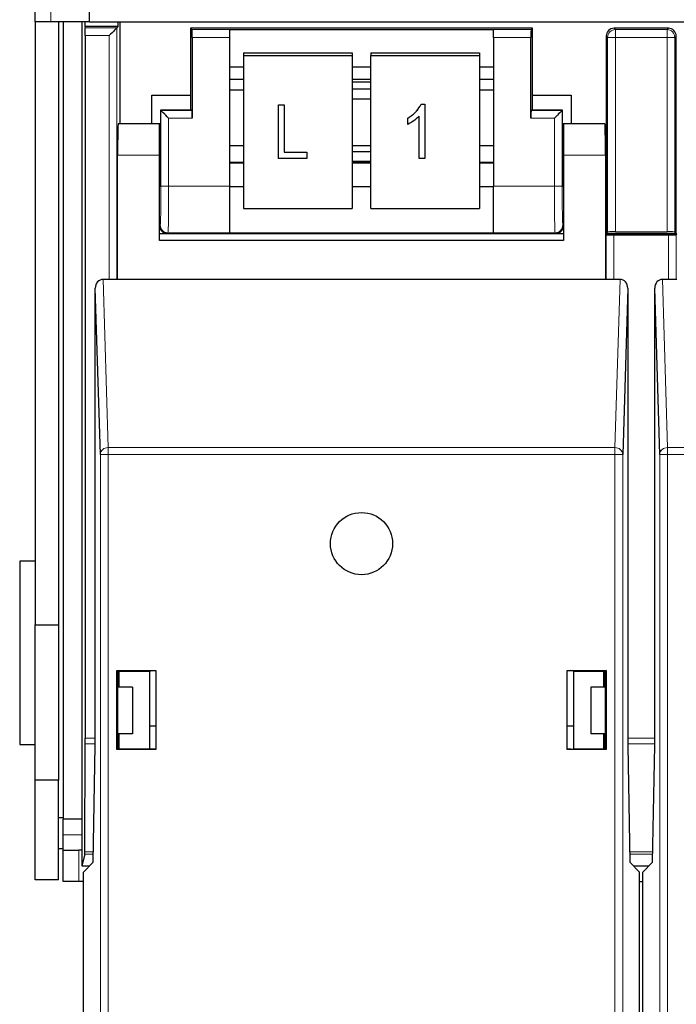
# Model space of a CAD drawing. Header units: millimetres. Extents: x 5 to 418, y 2 to 292.
# Tile 4 of 52: x 56 to 66, y 111 to 127. Entities that reach past the tile are written whole.
import ezdxf

# ---------------------------------------------------------------- set-up
doc = ezdxf.new("R2010")
doc.units = ezdxf.units.MM

msp = doc.modelspace()

# ---------------------------------------------------------------- linework, layer by layer
at = {"color": 7, "linetype": 'Continuous', "lineweight": 25}
for p, q in [((56.0991, 127.0374), (56.0991, 127.4124)), ((56.9741, 127.0374), (56.9741, 127.4298)), ((56.3491, 127.0374), (56.0991, 127.0374)), ((56.0991, 127.0374), (56.0991, 117.3374)), ((56.9741, 127.0374), (56.3491, 127.0374)), ((56.4741, 127.0374), (56.4741, 117.3374)), ((56.5491, 127.0374), (56.5491, 114.2123)), ((56.8491, 127.0374), (56.8491, 113.4624)), ((56.8976, 127.0374), (56.8976, 126.9624)), ((56.9741, 127.0374), (98.4241, 127.0374)), ((57.4356, 126.9624), (57.4356, 127.0374)), ((57.4616, 127.0374), (57.4616, 125.3951)), ((56.8976, 126.9624), (56.9031, 126.9405)), ((57.4356, 126.9624), (56.8976, 126.9624)), ((57.4137, 126.9405), (57.4356, 126.9624)), ((58.5991, 126.934), (58.5991, 125.86)), ((58.621, 126.9121), (58.5991, 126.934)), ((64.0991, 126.934), (58.5991, 126.934)), ((59.2241, 126.9143), (63.4741, 126.9143)), ((59.2241, 126.9143), (59.2241, 126.9121)), ((59.2241, 126.9121), (59.2241, 126.7871)), ((63.4741, 126.9143), (63.4741, 126.9121)), ((63.4741, 126.7871), (63.4741, 126.9121)), ((64.0772, 126.9121), (64.0991, 126.934)), ((64.0991, 125.86), (64.0991, 126.934)), ((66.2866, 126.934), (65.4116, 126.934)), ((56.9036, 126.8155), (56.9036, 115.5141)), ((58.6231, 126.7871), (58.6231, 125.4871)), ((59.2241, 126.7871), (59.2241, 124.395)), ((63.4741, 126.7871), (63.4741, 124.395)), ((64.0751, 125.4871), (64.0751, 126.7871)), ((65.2866, 126.809), (65.2866, 123.634)), ((66.4116, 123.634), (66.4116, 126.809)), ((59.4491, 126.5404), (61.1991, 126.5404)), ((59.4491, 126.5404), (59.4491, 126.497)), ((61.1991, 126.5404), (61.1991, 126.497)), ((61.4991, 126.5404), (63.2491, 126.5404)), ((61.4991, 126.5404), (61.4991, 126.497)), ((63.2491, 126.5404), (63.2491, 126.497)), ((59.4491, 126.497), (61.1991, 126.497)), ((59.4491, 126.497), (59.4491, 124.035)), ((61.1991, 126.497), (61.1991, 124.035)), ((61.4991, 126.497), (63.2491, 126.497)), ((61.4991, 124.035), (61.4991, 126.497)), ((63.2491, 126.497), (63.2491, 124.035)), ((59.2241, 126.3143), (59.4491, 126.3143)), ((61.1991, 126.3143), (61.4991, 126.3143)), ((63.2491, 126.3143), (63.4741, 126.3143)), ((59.2241, 126.1139), (59.4491, 126.1139)), ((61.1991, 126.1139), (61.4991, 126.1139)), ((61.4991, 126.0682), (61.1991, 126.0682)), ((63.2491, 126.1139), (63.4741, 126.1139)), ((59.2241, 125.9417), (59.4491, 125.9417)), ((61.4991, 125.9542), (61.1991, 125.9542)), ((63.2491, 125.9417), (63.4741, 125.9417)), ((57.9741, 125.86), (58.5991, 125.86)), ((57.9741, 125.3951), (57.9741, 125.86)), ((58.5991, 125.86), (58.5991, 125.634)), ((61.1991, 125.8005), (61.4991, 125.8005)), ((64.0991, 125.634), (64.0991, 125.86)), ((64.0991, 125.86), (64.7241, 125.86)), ((64.7241, 125.86), (64.7241, 125.3951)), ((58.117, 125.6161), (58.117, 124.8951)), ((58.121, 125.6121), (58.117, 125.6161)), ((58.5991, 125.6161), (58.117, 125.6161)), ((58.621, 125.6121), (58.5991, 125.634)), ((58.5991, 125.634), (58.5991, 125.6161)), ((60.0121, 125.7018), (60.103, 125.7018)), ((60.0121, 125.7013), (60.0121, 125.7018)), ((60.0121, 124.8396), (60.0121, 125.7013)), ((60.0121, 125.7013), (60.103, 125.7013)), ((60.103, 125.7013), (60.103, 125.7018)), ((60.103, 125.7013), (60.103, 124.9403)), ((62.3088, 125.713), (62.3677, 125.713)), ((62.3088, 125.7125), (62.3088, 125.713)), ((62.3088, 125.7125), (62.3677, 125.7125)), ((62.3677, 125.7125), (62.3677, 125.713)), ((62.3677, 125.7125), (62.3677, 124.8396)), ((64.0772, 125.6121), (64.0991, 125.634)), ((64.0991, 125.6161), (64.0991, 125.634)), ((64.5812, 125.6161), (64.0991, 125.6161)), ((64.5772, 125.6121), (64.5812, 125.6161)), ((64.5812, 124.8951), (64.5812, 125.6161)), ((62.095, 125.4887), (62.095, 125.4891)), ((62.095, 125.388), (62.095, 125.4887)), ((62.2768, 124.8396), (62.2768, 125.5223)), ((58.0991, 125.3951), (57.4328, 125.3951)), ((58.117, 125.3951), (58.0991, 125.3951)), ((58.0991, 124.8951), (58.0991, 125.3951)), ((64.5991, 125.3951), (64.5812, 125.3951)), ((64.5991, 125.3951), (64.5991, 124.8951)), ((65.2654, 125.3951), (64.5991, 125.3951)), ((59.4491, 125.0436), (59.2241, 125.0436)), ((61.4991, 125.0436), (61.1991, 125.0436)), ((63.4741, 125.0436), (63.2491, 125.0436)), ((57.4241, 122.8951), (57.4241, 124.8951)), ((58.0991, 123.5201), (58.0991, 124.8951)), ((60.4666, 124.8396), (60.0121, 124.8396)), ((60.103, 124.9408), (60.4666, 124.9408)), ((60.103, 124.9403), (60.4666, 124.9403)), ((60.4666, 124.9403), (60.4666, 124.9408)), ((60.4666, 124.9403), (60.4666, 124.8396)), ((61.4991, 124.9486), (61.1991, 124.9486)), ((62.3677, 124.8396), (62.2768, 124.8396)), ((64.5991, 124.8951), (64.5991, 123.5201)), ((65.2741, 124.8951), (65.2741, 122.8951)), ((59.4491, 124.7736), (59.2241, 124.7736)), ((61.1991, 124.7949), (61.4991, 124.7949)), ((61.4991, 124.7736), (61.1991, 124.7736)), ((63.4741, 124.7736), (63.2491, 124.7736)), ((58.0991, 124.3951), (58.1083, 124.3951)), ((59.2241, 124.395), (59.2241, 123.6451)), ((59.2241, 124.3908), (59.4491, 124.3908)), ((61.1991, 124.3908), (61.4991, 124.3908)), ((63.2491, 124.3908), (63.4741, 124.3908)), ((63.4741, 123.6451), (63.4741, 124.395)), ((64.5899, 124.3951), (64.5991, 124.3951)), ((59.4491, 124.035), (61.1991, 124.035)), ((61.4991, 124.035), (63.2491, 124.035)), ((58.0991, 123.634), (58.2241, 123.634)), ((58.2241, 123.634), (64.4741, 123.634)), ((59.2241, 123.6451), (59.2241, 123.6436)), ((59.2241, 123.6436), (63.4741, 123.6436)), ((63.4741, 123.6451), (63.4741, 123.6436)), ((64.4741, 123.634), (64.5991, 123.634)), ((65.2741, 123.634), (65.2866, 123.634)), ((65.2845, 123.6121), (65.2741, 123.6225)), ((65.3085, 123.6558), (65.2866, 123.634)), ((65.2866, 123.634), (66.4116, 123.634)), ((65.4094, 123.61), (66.2888, 123.61)), ((65.4334, 123.658), (66.2648, 123.658)), ((66.3897, 123.6558), (66.4116, 123.634)), ((66.4116, 123.634), (66.4241, 123.634)), ((66.4241, 123.6225), (66.4137, 123.6121)), ((64.5991, 123.5201), (58.0991, 123.5201)), ((57.1469, 120.0805), (57.0661, 122.752)), ((57.0661, 115.3951), (57.0661, 122.752)), ((57.4241, 122.8951), (57.19, 122.8951)), ((65.2741, 122.8951), (57.4241, 122.8951)), ((65.5082, 122.8951), (65.2741, 122.8951)), ((65.6321, 122.752), (65.5513, 120.0805)), ((65.6321, 122.752), (65.6321, 115.3951)), ((66.1469, 120.0805), (66.0661, 122.752)), ((66.0661, 115.3951), (66.0661, 122.752)), ((66.4241, 122.8951), (66.19, 122.8951)), ((56.0991, 118.3623), (55.8491, 118.3623)), ((55.8491, 118.3623), (55.8491, 115.4124)), ((56.0991, 117.3374), (56.4741, 117.3374)), ((56.0991, 114.8373), (56.0991, 117.3374)), ((56.4741, 117.3374), (56.4741, 114.8373)), ((57.4141, 115.3351), (57.4141, 116.6051)), ((57.4141, 116.6051), (58.0391, 116.6051)), ((57.4141, 116.6051), (57.4224, 116.5968)), ((57.4224, 116.5968), (57.4224, 115.3951)), ((57.4241, 116.5968), (57.4224, 116.5968)), ((57.4241, 116.5968), (57.4496, 116.5943)), ((57.436, 116.5874), (57.4436, 116.5949)), ((57.436, 116.5874), (57.436, 116.3374)), ((57.4496, 116.5943), (57.9366, 116.5951)), ((57.4496, 116.3374), (57.4496, 116.5943)), ((57.9366, 116.5951), (57.9822, 116.6042)), ((57.9366, 116.5951), (57.9366, 115.3451)), ((57.9822, 116.6042), (58.0382, 116.6042)), ((58.0391, 116.6051), (58.0382, 116.6042)), ((58.0382, 116.6042), (58.0382, 115.336)), ((58.0391, 116.6051), (58.0391, 115.3351)), ((64.6591, 116.6051), (65.2841, 116.6051)), ((64.6591, 115.3351), (64.6591, 116.6051)), ((64.6591, 116.6051), (64.66, 116.6042)), ((64.66, 116.6042), (64.716, 116.6042)), ((64.66, 115.336), (64.66, 116.6042)), ((64.7616, 116.5951), (64.716, 116.6042)), ((64.7616, 116.5951), (65.2486, 116.5943)), ((64.7616, 116.5951), (64.7616, 115.3451)), ((65.2741, 116.5968), (65.2486, 116.5943)), ((65.2486, 116.3374), (65.2486, 116.5943)), ((65.2546, 116.5949), (65.2622, 116.5874)), ((65.2622, 116.3374), (65.2622, 116.5874)), ((65.2758, 116.5968), (65.2741, 116.5968)), ((65.2841, 116.6051), (65.2758, 116.5968)), ((65.2758, 115.3951), (65.2758, 116.5968)), ((65.2841, 116.6051), (65.2841, 115.3351)), ((57.6616, 116.3374), (57.4224, 116.3374)), ((57.6616, 116.3374), (57.6616, 115.5873)), ((65.0366, 116.3374), (65.0366, 115.5873)), ((65.2758, 116.3374), (65.0366, 116.3374)), ((57.9366, 115.7124), (58.0382, 115.7124)), ((64.66, 115.7124), (64.7616, 115.7124)), ((57.6616, 115.5873), (57.4224, 115.5873)), ((57.436, 115.5873), (57.436, 115.3446)), ((57.4496, 115.346), (57.4496, 115.5873)), ((65.2758, 115.5873), (65.0366, 115.5873)), ((65.2486, 115.346), (65.2486, 115.5873)), ((65.2622, 115.3446), (65.2622, 115.5873)), ((55.8491, 115.4124), (56.0991, 115.4124)), ((56.8959, 113.6846), (56.9035, 115.4257)), ((57.0334, 113.5201), (57.0661, 115.3951)), ((57.4141, 115.3351), (57.4225, 115.3435)), ((58.0391, 115.3351), (57.4141, 115.3351)), ((57.4224, 115.3951), (57.4225, 115.3435)), ((57.4225, 115.3435), (57.425, 115.3435)), ((57.4496, 115.346), (57.425, 115.3435)), ((57.4496, 115.346), (57.9366, 115.3451)), ((57.9822, 115.336), (57.9366, 115.3451)), ((58.0382, 115.336), (57.9822, 115.336)), ((58.0391, 115.3351), (58.0382, 115.336)), ((64.6591, 115.3351), (64.66, 115.336)), ((65.2841, 115.3351), (64.6591, 115.3351)), ((64.716, 115.336), (64.66, 115.336)), ((64.716, 115.336), (64.7616, 115.3451)), ((64.7616, 115.3451), (65.2486, 115.346)), ((65.2486, 115.346), (65.2732, 115.3435)), ((65.2732, 115.3435), (65.2757, 115.3435)), ((65.2757, 115.3435), (65.2758, 115.3951)), ((65.2841, 115.3351), (65.2757, 115.3435)), ((65.6321, 115.3951), (65.6648, 113.5201)), ((66.0334, 113.5201), (66.0661, 115.3951)), ((56.4741, 114.8373), (56.0991, 114.8373)), ((56.0991, 113.2373), (56.0991, 114.8373)), ((56.4741, 113.2373), (56.4741, 114.8373)), ((56.4741, 114.2373), (56.5491, 114.2373)), ((56.8491, 114.2123), (56.5491, 114.2123)), ((56.5491, 113.9623), (56.5491, 114.2123)), ((56.5491, 113.7124), (56.5491, 113.9623)), ((56.5491, 113.7374), (56.4741, 113.7374)), ((56.5491, 113.2123), (56.5491, 113.7124)), ((56.5491, 113.7124), (56.7991, 113.7124)), ((56.8491, 113.7124), (56.7991, 113.7124)), ((56.8955, 113.648), (56.8491, 113.4624)), ((56.8491, 113.4624), (56.9756, 113.4624)), ((56.8741, 113.3608), (57.0334, 113.5201)), ((65.6648, 113.5201), (65.8241, 113.3608)), ((65.7226, 113.4624), (65.9756, 113.4624)), ((65.8741, 113.3608), (66.0334, 113.5201)), ((56.4741, 113.2373), (56.0991, 113.2373)), ((56.8741, 96.7702), (56.8741, 113.3608)), ((65.8241, 96.7702), (65.8241, 113.3608)), ((65.8741, 96.7702), (65.8741, 113.3608)), ((56.7991, 113.2123), (56.5491, 113.2123)), ((56.8741, 113.2123), (56.7991, 113.2123)), ((65.8241, 113.2123), (65.8741, 113.2123))]:
    msp.add_line(p, q, dxfattribs=at)
at = {"color": 7, "linetype": 'Continuous', "lineweight": 18}
for p, q in [((56.3491, 127.4124), (56.3491, 127.0374)), ((56.9031, 126.9405), (57.4137, 126.9405)), ((57.4137, 126.9405), (57.4137, 122.8951)), ((58.621, 126.9121), (59.2241, 126.9121)), ((63.4741, 126.9121), (64.0772, 126.9121)), ((65.4116, 126.934), (65.4334, 126.9121)), ((65.4334, 126.7871), (65.4334, 126.9121)), ((65.4334, 126.9121), (66.2648, 126.9121)), ((66.2648, 126.9121), (66.2866, 126.934)), ((66.2648, 126.7871), (66.2648, 126.9121)), ((57.2888, 126.8155), (56.9036, 126.8155)), ((57.2888, 122.8951), (57.2888, 126.8155)), ((59.2241, 126.7871), (58.6231, 126.7871)), ((64.0751, 126.7871), (63.4741, 126.7871)), ((65.3085, 126.7871), (65.2866, 126.809)), ((65.3085, 123.6558), (65.3085, 126.7871)), ((65.3085, 126.7871), (65.4334, 126.7871)), ((65.4334, 126.7871), (65.4334, 123.658)), ((66.2648, 126.7871), (65.4334, 126.7871)), ((66.2648, 123.658), (66.2648, 126.7871)), ((66.2648, 126.7871), (66.3897, 126.7871)), ((66.4116, 126.809), (66.3897, 126.7871)), ((66.3897, 126.7871), (66.3897, 123.6558)), ((59.2241, 126.1169), (59.4491, 126.1169)), ((61.1991, 126.1169), (61.4991, 126.1169)), ((63.2491, 126.1169), (63.4741, 126.1169)), ((58.121, 124.395), (58.121, 125.6121)), ((58.121, 125.6121), (58.621, 125.6121)), ((64.0772, 125.6121), (64.5772, 125.6121)), ((64.5772, 125.6121), (64.5772, 124.395)), ((58.2459, 125.4871), (58.2459, 124.395)), ((58.6231, 125.4871), (58.2459, 125.4871)), ((64.4523, 125.4871), (64.0751, 125.4871)), ((64.4523, 124.395), (64.4523, 125.4871)), ((58.0991, 124.8951), (57.4241, 124.8951)), ((65.2741, 124.8951), (64.5991, 124.8951)), ((59.2241, 124.7619), (59.4491, 124.7619)), ((61.1991, 124.7619), (61.4991, 124.7619)), ((63.2491, 124.7619), (63.4741, 124.7619)), ((58.2459, 124.395), (58.121, 124.395)), ((58.2459, 124.395), (59.2241, 124.395)), ((63.4741, 124.395), (64.4523, 124.395)), ((64.5772, 124.395), (64.4523, 124.395)), ((58.0991, 123.759), (58.1102, 123.7701)), ((64.588, 123.7701), (64.5991, 123.759)), ((58.2352, 123.6451), (58.2241, 123.634)), ((59.2241, 123.6451), (58.2352, 123.6451)), ((64.463, 123.6451), (63.4741, 123.6451)), ((64.4741, 123.634), (64.463, 123.6451)), ((65.2845, 122.8951), (65.2845, 123.6121)), ((65.4094, 123.61), (65.4094, 122.8951)), ((66.2888, 122.8951), (66.2888, 123.61)), ((66.4137, 123.6121), (66.4137, 122.8951)), ((57.19, 122.8951), (57.2718, 120.1888)), ((65.4263, 120.1888), (65.5082, 122.8951)), ((66.19, 122.8951), (66.2719, 120.1888)), ((57.1469, 96.4974), (57.1469, 120.0805)), ((57.2718, 120.0805), (57.1469, 120.0805)), ((57.2718, 120.0805), (57.2718, 120.1888)), ((57.2718, 120.1888), (65.4263, 120.1888)), ((57.2718, 120.0805), (57.2718, 96.4974)), ((65.4263, 120.0805), (57.2718, 120.0805)), ((65.4263, 120.0805), (65.4263, 120.1888)), ((65.4263, 96.4974), (65.4263, 120.0805)), ((65.4263, 120.0805), (65.5513, 120.0805)), ((65.5513, 120.0805), (65.5513, 96.4974)), ((66.1469, 96.4974), (66.1469, 120.0805)), ((66.2719, 120.0805), (66.1469, 120.0805)), ((66.2719, 120.0805), (66.2719, 120.1888)), ((66.2719, 120.1888), (74.4263, 120.1888)), ((66.2719, 120.0805), (66.2719, 96.4974)), ((74.4263, 120.0805), (66.2719, 120.0805)), ((56.9036, 115.5141), (57.0661, 115.5141)), ((65.6321, 115.5141), (66.0661, 115.5141)), ((57.0661, 115.4257), (56.9035, 115.4257)), ((66.0661, 115.4257), (65.6321, 115.4257)), ((56.5491, 113.9623), (56.8491, 113.9623)), ((56.7991, 113.7124), (56.7991, 113.2123)), ((57.0356, 113.648), (56.8955, 113.648)), ((56.8959, 113.6846), (57.0362, 113.6846)), ((65.6619, 113.6846), (66.0362, 113.6846)), ((66.0356, 113.648), (65.6626, 113.648))]:
    msp.add_line(p, q, dxfattribs=at)
at = {"color": 7, "linetype": 'Continuous', "lineweight": 25, "flags": 128}
for points in [[(57.4137, 126.9405), (57.411, 126.9377), (57.4036, 126.9304), (57.3919, 126.9187), (57.3764, 126.9031), (57.3575, 126.8843), (57.3361, 126.8628), (57.3129, 126.8396), (57.2888, 126.8155)], [(58.2459, 125.4871), (58.2218, 125.5113), (58.1986, 125.5345), (58.1772, 125.5559), (58.1583, 125.5748), (58.1428, 125.5903), (58.1311, 125.602), (58.1237, 125.6094), (58.121, 125.6121)], [(64.5772, 125.6121), (64.5745, 125.6094), (64.5671, 125.602), (64.5554, 125.5903), (64.5399, 125.5748), (64.521, 125.5559), (64.4996, 125.5345), (64.4764, 125.5113), (64.4523, 125.4871)]]:
    msp.add_lwpolyline(points, dxfattribs=at)
at = {"color": 7, "linetype": 'Continuous', "lineweight": 25}
msp.add_circle((61.3491, 118.6451), 0.5, dxfattribs=at)
at = {"color": 7, "linetype": 'Continuous', "lineweight": 18}
for centre, radius, start, end in [((65.4335, 126.7871), 0.125, 90.01797, 179.98203), ((66.2647, 126.7871), 0.125, 0.01797, 89.98118), ((58.2353, 123.7701), 0.125, 180.01797, 269.98032), ((64.4629, 123.7701), 0.125, 270.01968, 359.98203), ((57.2652, 120.0702), 0.1188, 86.77732, 175.02062), ((65.433, 120.0702), 0.1188, 4.97938, 93.22268), ((66.2652, 120.0702), 0.1188, 86.77789, 175.01921)]:
    msp.add_arc(centre, radius, start, end, dxfattribs=at)
at = {"color": 7, "linetype": 'Continuous', "lineweight": 25}
for centre, major_axis, ratio, start_param, end_param in [((56.9031, 126.8155), (0, 0.125), 0.0043634, 4.712389, 6.265732), ((58.6209, 126.7871), (0, 0.125), 0.0174551, 4.712389, 6.265732), ((64.0773, 126.7871), (0, 0.125), 0.0174551, 0.0174533, 1.5707963), ((65.4116, 126.809), (-0.0884, 0.0884), 0.9996955, 5.4979394, 7.0684312), ((66.2866, 126.809), (0.0884, 0.0884), 0.9996955, 5.4979394, 7.0684312), ((58.6209, 125.4871), (0, 0.125), 0.0174551, 4.712389, 6.265732), ((64.0773, 125.4871), (0, 0.125), 0.0174551, 0.0174533, 1.5707963), ((57.4328, 124.8951), (0, 0.5), 0.0174551, 0, 1.5707963), ((65.2654, 124.8951), (0, 0.5), 0.0174551, 4.712389, 6.2831853), ((58.1083, 124.8951), (0, 0.5), 0.0174551, 3.1415927, 4.712389), ((64.5899, 124.8951), (0, 0.5), 0.0174551, 1.5707963, 3.1415927), ((58.2241, 123.759), (-0.0884, -0.0884), 0.9996955, 5.4979394, 7.0684312), ((64.4741, 123.759), (0.0884, -0.0884), 0.9996955, 5.4979394, 7.0684312), ((65.4094, 123.6122), (0.125, 0), 0.0174551, 3.1590459, 4.712389), ((65.4334, 123.6558), (0.125, 0), 0.0174551, 1.5707963, 3.1241394), ((66.2648, 123.6558), (0.125, 0), 0.0174551, 0.0174533, 1.5707963), ((66.2888, 123.6122), (0.125, 0), 0.0174551, 4.712389, 6.265732), ((57.1911, 122.7508), (-0.0044, 0.1443), 0.8659265, 6.2570117, 7.8190817), ((65.5071, 122.7508), (0.0044, 0.1443), 0.8659265, 4.7472889, 6.3093589), ((66.1911, 122.7508), (-0.0044, 0.1443), 0.8659265, 6.2570117, 7.8190817), ((56.9031, 115.5141), (0, 0.125), 0.0043634, 3.9269908, 4.712389), ((56.8955, 113.773), (0, 0.125), 0.0043634, 3.1590459, 3.9269908)]:
    msp.add_ellipse(centre, major_axis=major_axis, ratio=ratio, start_param=start_param, end_param=end_param, dxfattribs=at)
at = {"color": 7, "linetype": 'Continuous', "lineweight": 18}
for centre, major_axis, ratio, start_param, end_param in [((58.11, 124.395), (0, 0.625), 0.0174551, 3.1590459, 4.712389), ((58.235, 124.395), (0, 0.75), 0.0145459, 3.1590459, 4.712389), ((64.4632, 124.395), (0, 0.75), 0.0145459, 1.5707963, 3.1241394), ((64.5881, 124.395), (0, 0.625), 0.0174551, 1.5707963, 3.1241394)]:
    msp.add_ellipse(centre, major_axis=major_axis, ratio=ratio, start_param=start_param, end_param=end_param, dxfattribs=at)
at = {"color": 7, "linetype": 'Continuous', "lineweight": 25}
for points, knots in [([(62.095, 125.4891), (62.1447, 125.5222), (62.2334, 125.5812), (62.2858, 125.6727), (62.3088, 125.713)], [0, 0, 0, 0, 0.5601983, 1, 1, 1, 1]), ([(62.095, 125.4887), (62.1447, 125.5218), (62.2334, 125.5808), (62.2858, 125.6723), (62.3088, 125.7125)], [0, 0, 0, 0, 0.5602047, 1, 1, 1, 1]), ([(62.2768, 125.5223), (62.2463, 125.4926), (62.1919, 125.4395), (62.1246, 125.4037), (62.095, 125.388)], [0, 0, 0, 0, 0.5597468, 1, 1, 1, 1])]:
    msp.add_open_spline(points, degree=3, knots=knots, dxfattribs=at)

doc.saveas('drawing.dxf')
